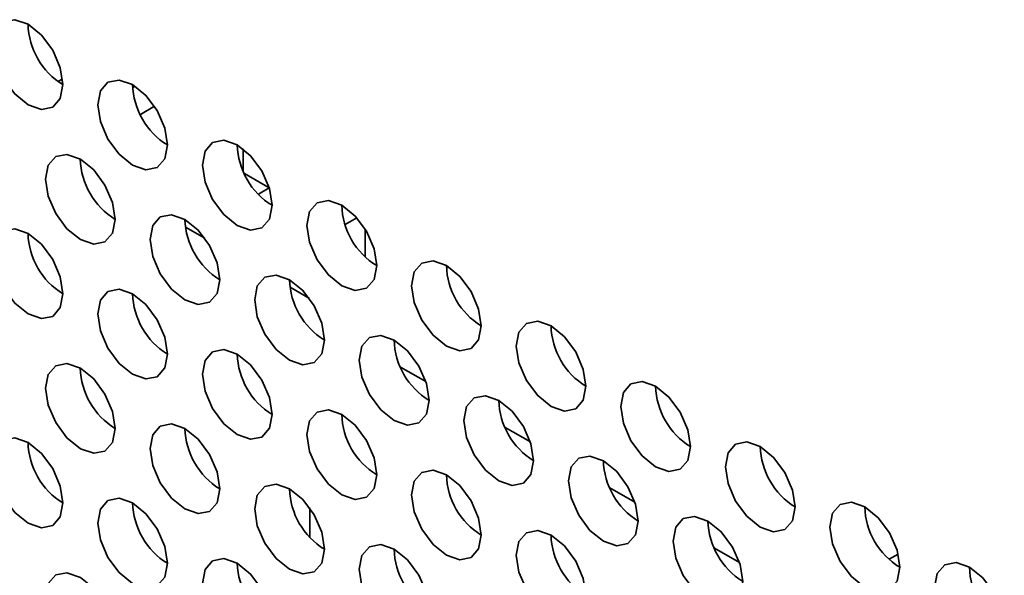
# Model space of a CAD drawing. Header units: millimetres. Extents: x 2 to 1120, y -2 to 861.
# Tile 180 of 226: x 856.23 to 862.89, y 713.89 to 717.65. Entities that reach past the tile are written whole.
import ezdxf

# ---------------------------------------------------------------- set-up
doc = ezdxf.new("R2010")
doc.units = ezdxf.units.MM

msp = doc.modelspace()

# ---------------------------------------------------------------- linework, layer by layer
at = {"color": 7, "linetype": 'Continuous', "lineweight": 35}
for p, q in [((856.5243, 717.248), (856.4938, 717.2304)), ((857.0154, 717.1981), (856.9987, 717.1885)), ((857.1463, 717.0627), (857.0504, 717.0074)), ((857.7452, 716.6257), (857.7452, 716.7736)), ((857.9218, 716.5106), (857.7534, 716.6078)), ((857.9219, 716.5104), (857.8481, 716.4678)), ((858.4351, 716.2624), (858.5135, 716.3076)), ((857.3555, 716.2455), (857.487, 716.1695)), ((858.5702, 716.2312), (858.5702, 716.0443)), ((859.1312, 715.9771), (859.1196, 715.9705)), ((858.0626, 715.8373), (858.1941, 715.7613)), ((858.8096, 715.2973), (858.9798, 715.1991)), ((859.5167, 714.8891), (859.6869, 714.7909)), ((860.2238, 714.4809), (860.394, 714.3827)), ((858.1954, 714.3442), (858.1954, 714.1476)), ((860.9309, 714.0727), (861.1011, 713.9745)), ((862.1122, 713.997), (862.1725, 714.0318))]:
    msp.add_line(p, q, dxfattribs=at)
at = {"color": 7, "linetype": 'Continuous', "lineweight": 35, "flags": 128}
for points in [[(856.5266, 717.2088), (856.5087, 717.3234), (856.4576, 717.4412), (856.3811, 717.5443), (856.2909, 717.6171), (856.2007, 717.6484), (856.1242, 717.6336), (856.0732, 717.5748), (856.0552, 717.481), (856.0732, 717.3665), (856.1242, 717.2487), (856.2007, 717.1455), (856.2909, 717.0727), (856.3811, 717.0414), (856.4576, 717.0562), (856.5087, 717.115), (856.5266, 717.2088)], [(857.2337, 716.8006), (857.2158, 716.9152), (857.1647, 717.0329), (857.0882, 717.1361), (856.998, 717.2089), (856.9078, 717.2402), (856.8314, 717.2254), (856.7803, 717.1666), (856.7623, 717.0728), (856.7803, 716.9583), (856.8314, 716.8405), (856.9078, 716.7373), (856.998, 716.6645), (857.0882, 716.6332), (857.1647, 716.648), (857.2158, 716.7068), (857.2337, 716.8006)], [(857.9408, 716.3924), (857.9229, 716.5069), (857.8718, 716.6247), (857.7953, 716.7279), (857.7051, 716.8007), (857.6149, 716.832), (857.5385, 716.8172), (857.4874, 716.7584), (857.4694, 716.6646), (857.4874, 716.55), (857.5385, 716.4323), (857.6149, 716.3291), (857.7051, 716.2563), (857.7953, 716.225), (857.8718, 716.2398), (857.9229, 716.2986), (857.9408, 716.3924)], [(856.8802, 716.2971), (856.8622, 716.4116), (856.8111, 716.5294), (856.7347, 716.6325), (856.6445, 716.7053), (856.5543, 716.7367), (856.4778, 716.7218), (856.4267, 716.663), (856.4088, 716.5692), (856.4267, 716.4547), (856.4778, 716.3369), (856.5543, 716.2337), (856.6445, 716.161), (856.7347, 716.1296), (856.8111, 716.1445), (856.8622, 716.2033), (856.8802, 716.2971)], [(858.6479, 715.9842), (858.63, 716.0987), (858.5789, 716.2165), (858.5024, 716.3197), (858.4122, 716.3925), (858.322, 716.4238), (858.2456, 716.409), (858.1945, 716.3502), (858.1765, 716.2564), (858.1945, 716.1418), (858.2456, 716.024), (858.322, 715.9209), (858.4122, 715.8481), (858.5024, 715.8168), (858.5789, 715.8316), (858.63, 715.8904), (858.6479, 715.9842)], [(857.5873, 715.8889), (857.5693, 716.0034), (857.5182, 716.1212), (857.4418, 716.2243), (857.3516, 716.2971), (857.2614, 716.3285), (857.1849, 716.3136), (857.1338, 716.2548), (857.1159, 716.161), (857.1338, 716.0465), (857.1849, 715.9287), (857.2614, 715.8255), (857.3516, 715.7528), (857.4418, 715.7214), (857.5182, 715.7363), (857.5693, 715.7951), (857.5873, 715.8889)], [(856.5266, 715.7935), (856.5087, 715.908), (856.4576, 716.0258), (856.3811, 716.129), (856.2909, 716.2017), (856.2007, 716.2331), (856.1242, 716.2182), (856.0732, 716.1594), (856.0552, 716.0656), (856.0732, 715.9511), (856.1242, 715.8333), (856.2007, 715.7302), (856.2909, 715.6574), (856.3811, 715.626), (856.4576, 715.6409), (856.5087, 715.6997), (856.5266, 715.7935)], [(859.355, 715.576), (859.3371, 715.6905), (859.286, 715.8083), (859.2095, 715.9115), (859.1193, 715.9843), (859.0291, 716.0156), (858.9527, 716.0008), (858.9016, 715.942), (858.8836, 715.8482), (858.9016, 715.7336), (858.9527, 715.6158), (859.0291, 715.5127), (859.1193, 715.4399), (859.2095, 715.4086), (859.286, 715.4234), (859.3371, 715.4822), (859.355, 715.576)], [(858.2944, 715.4807), (858.2764, 715.5952), (858.2253, 715.713), (858.1489, 715.8161), (858.0587, 715.8889), (857.9685, 715.9203), (857.892, 715.9054), (857.8409, 715.8466), (857.823, 715.7528), (857.8409, 715.6383), (857.892, 715.5205), (857.9685, 715.4173), (858.0587, 715.3445), (858.1489, 715.3132), (858.2253, 715.3281), (858.2764, 715.3869), (858.2944, 715.4807)], [(857.2337, 715.3853), (857.2158, 715.4998), (857.1647, 715.6176), (857.0882, 715.7208), (856.998, 715.7935), (856.9078, 715.8249), (856.8314, 715.81), (856.7803, 715.7512), (856.7623, 715.6574), (856.7803, 715.5429), (856.8314, 715.4251), (856.9078, 715.322), (856.998, 715.2492), (857.0882, 715.2178), (857.1647, 715.2327), (857.2158, 715.2915), (857.2337, 715.3853)], [(860.0622, 715.1678), (860.0442, 715.2823), (859.9931, 715.4001), (859.9166, 715.5033), (859.8264, 715.5761), (859.7362, 715.6074), (859.6598, 715.5926), (859.6087, 715.5338), (859.5907, 715.44), (859.6087, 715.3254), (859.6598, 715.2076), (859.7362, 715.1045), (859.8264, 715.0317), (859.9166, 715.0004), (859.9931, 715.0152), (860.0442, 715.074), (860.0622, 715.1678)], [(859.0015, 715.0725), (858.9835, 715.187), (858.9325, 715.3048), (858.856, 715.4079), (858.7658, 715.4807), (858.6756, 715.5121), (858.5991, 715.4972), (858.548, 715.4384), (858.5301, 715.3446), (858.548, 715.2301), (858.5991, 715.1123), (858.6756, 715.0091), (858.7658, 714.9363), (858.856, 714.905), (858.9325, 714.9198), (858.9835, 714.9787), (859.0015, 715.0725)], [(857.9408, 714.9771), (857.9229, 715.0916), (857.8718, 715.2094), (857.7953, 715.3126), (857.7051, 715.3853), (857.6149, 715.4167), (857.5385, 715.4018), (857.4874, 715.343), (857.4694, 715.2492), (857.4874, 715.1347), (857.5385, 715.0169), (857.6149, 714.9138), (857.7051, 714.841), (857.7953, 714.8096), (857.8718, 714.8245), (857.9229, 714.8833), (857.9408, 714.9771)], [(856.8802, 714.8817), (856.8622, 714.9962), (856.8111, 715.114), (856.7347, 715.2172), (856.6445, 715.29), (856.5543, 715.3213), (856.4778, 715.3065), (856.4267, 715.2477), (856.4088, 715.1539), (856.4267, 715.0393), (856.4778, 714.9216), (856.5543, 714.8184), (856.6445, 714.7456), (856.7347, 714.7143), (856.8111, 714.7291), (856.8622, 714.7879), (856.8802, 714.8817)], [(860.7693, 714.7596), (860.7513, 714.8741), (860.7002, 714.9919), (860.6238, 715.0951), (860.5336, 715.1679), (860.4434, 715.1992), (860.3669, 715.1844), (860.3158, 715.1256), (860.2979, 715.0318), (860.3158, 714.9172), (860.3669, 714.7994), (860.4434, 714.6963), (860.5336, 714.6235), (860.6238, 714.5921), (860.7002, 714.607), (860.7513, 714.6658), (860.7693, 714.7596)], [(859.7086, 714.6643), (859.6907, 714.7788), (859.6396, 714.8966), (859.5631, 714.9997), (859.4729, 715.0725), (859.3827, 715.1039), (859.3062, 715.089), (859.2551, 715.0302), (859.2372, 714.9364), (859.2551, 714.8219), (859.3062, 714.7041), (859.3827, 714.6009), (859.4729, 714.5281), (859.5631, 714.4968), (859.6396, 714.5116), (859.6907, 714.5705), (859.7086, 714.6643)], [(858.6479, 714.5689), (858.63, 714.6834), (858.5789, 714.8012), (858.5024, 714.9043), (858.4122, 714.9771), (858.322, 715.0085), (858.2456, 714.9936), (858.1945, 714.9348), (858.1765, 714.841), (858.1945, 714.7265), (858.2456, 714.6087), (858.322, 714.5056), (858.4122, 714.4328), (858.5024, 714.4014), (858.5789, 714.4163), (858.63, 714.4751), (858.6479, 714.5689)], [(857.5873, 714.4735), (857.5693, 714.588), (857.5182, 714.7058), (857.4418, 714.809), (857.3516, 714.8818), (857.2614, 714.9131), (857.1849, 714.8983), (857.1338, 714.8395), (857.1159, 714.7457), (857.1338, 714.6311), (857.1849, 714.5133), (857.2614, 714.4102), (857.3516, 714.3374), (857.4418, 714.3061), (857.5182, 714.3209), (857.5693, 714.3797), (857.5873, 714.4735)], [(856.5266, 714.3782), (856.5087, 714.4927), (856.4576, 714.6105), (856.3811, 714.7136), (856.2909, 714.7864), (856.2007, 714.8178), (856.1242, 714.8029), (856.0732, 714.7441), (856.0552, 714.6503), (856.0732, 714.5358), (856.1242, 714.418), (856.2007, 714.3148), (856.2909, 714.2421), (856.3811, 714.2107), (856.4576, 714.2256), (856.5087, 714.2844), (856.5266, 714.3782)], [(861.4764, 714.3514), (861.4584, 714.4659), (861.4073, 714.5837), (861.3309, 714.6869), (861.2407, 714.7597), (861.1505, 714.791), (861.074, 714.7762), (861.0229, 714.7173), (861.005, 714.6235), (861.0229, 714.509), (861.074, 714.3912), (861.1505, 714.2881), (861.2407, 714.2153), (861.3309, 714.1839), (861.4073, 714.1988), (861.4584, 714.2576), (861.4764, 714.3514)], [(860.4157, 714.256), (860.3978, 714.3706), (860.3467, 714.4884), (860.2702, 714.5915), (860.18, 714.6643), (860.0898, 714.6956), (860.0133, 714.6808), (859.9622, 714.622), (859.9443, 714.5282), (859.9622, 714.4137), (860.0133, 714.2959), (860.0898, 714.1927), (860.18, 714.1199), (860.2702, 714.0886), (860.3467, 714.1034), (860.3978, 714.1622), (860.4157, 714.256)], [(859.355, 714.1607), (859.3371, 714.2752), (859.286, 714.393), (859.2095, 714.4961), (859.1193, 714.5689), (859.0291, 714.6003), (858.9527, 714.5854), (858.9016, 714.5266), (858.8836, 714.4328), (858.9016, 714.3183), (858.9527, 714.2005), (859.0291, 714.0974), (859.1193, 714.0246), (859.2095, 713.9932), (859.286, 714.0081), (859.3371, 714.0669), (859.355, 714.1607)], [(858.2944, 714.0653), (858.2764, 714.1798), (858.2253, 714.2976), (858.1489, 714.4008), (858.0587, 714.4736), (857.9685, 714.5049), (857.892, 714.4901), (857.8409, 714.4313), (857.823, 714.3375), (857.8409, 714.2229), (857.892, 714.1051), (857.9685, 714.002), (858.0587, 713.9292), (858.1489, 713.8979), (858.2253, 713.9127), (858.2764, 713.9715), (858.2944, 714.0653)], [(857.2337, 713.97), (857.2158, 714.0845), (857.1647, 714.2023), (857.0882, 714.3054), (856.998, 714.3782), (856.9078, 714.4096), (856.8314, 714.3947), (856.7803, 714.3359), (856.7623, 714.2421), (856.7803, 714.1276), (856.8314, 714.0098), (856.9078, 713.9066), (856.998, 713.8338), (857.0882, 713.8025), (857.1647, 713.8174), (857.2158, 713.8762), (857.2337, 713.97)], [(862.1835, 713.9432), (862.1655, 714.0577), (862.1144, 714.1755), (862.038, 714.2787), (861.9478, 714.3515), (861.8576, 714.3828), (861.7811, 714.3679), (861.73, 714.3091), (861.7121, 714.2153), (861.73, 714.1008), (861.7811, 713.983), (861.8576, 713.8799), (861.9478, 713.8071), (862.038, 713.7757), (862.1144, 713.7906), (862.1655, 713.8494), (862.1835, 713.9432)], [(861.1228, 713.8478), (861.1049, 713.9624), (861.0538, 714.0802), (860.9773, 714.1833), (860.8871, 714.2561), (860.7969, 714.2874), (860.7204, 714.2726), (860.6693, 714.2138), (860.6514, 714.12), (860.6693, 714.0055), (860.7204, 713.8877), (860.7969, 713.7845), (860.8871, 713.7117), (860.9773, 713.6804), (861.0538, 713.6952), (861.1049, 713.754), (861.1228, 713.8478)], [(860.0622, 713.7525), (860.0442, 713.867), (859.9931, 713.9848), (859.9166, 714.0879), (859.8264, 714.1607), (859.7362, 714.1921), (859.6598, 714.1772), (859.6087, 714.1184), (859.5907, 714.0246), (859.6087, 713.9101), (859.6598, 713.7923), (859.7362, 713.6892), (859.8264, 713.6164), (859.9166, 713.585), (859.9931, 713.5999), (860.0442, 713.6587), (860.0622, 713.7525)], [(859.0015, 713.6571), (858.9835, 713.7716), (858.9325, 713.8894), (858.856, 713.9926), (858.7658, 714.0654), (858.6756, 714.0967), (858.5991, 714.0819), (858.548, 714.0231), (858.5301, 713.9293), (858.548, 713.8147), (858.5991, 713.6969), (858.6756, 713.5938), (858.7658, 713.521), (858.856, 713.4897), (858.9325, 713.5045), (858.9835, 713.5633), (859.0015, 713.6571)], [(857.9408, 713.5618), (857.9229, 713.6763), (857.8718, 713.7941), (857.7953, 713.8972), (857.7051, 713.97), (857.6149, 714.0014), (857.5385, 713.9865), (857.4874, 713.9277), (857.4694, 713.8339), (857.4874, 713.7194), (857.5385, 713.6016), (857.6149, 713.4984), (857.7051, 713.4256), (857.7953, 713.3943), (857.8718, 713.4091), (857.9229, 713.468), (857.9408, 713.5618)], [(862.8906, 713.535), (862.8726, 713.6495), (862.8215, 713.7673), (862.7451, 713.8705), (862.6549, 713.9433), (862.5647, 713.9746), (862.4882, 713.9597), (862.4371, 713.9009), (862.4192, 713.8071), (862.4371, 713.6926), (862.4882, 713.5748), (862.5647, 713.4717), (862.6549, 713.3989), (862.7451, 713.3675), (862.8215, 713.3824), (862.8726, 713.4412), (862.8906, 713.535)], [(856.8802, 713.4664), (856.8622, 713.5809), (856.8111, 713.6987), (856.7347, 713.8019), (856.6445, 713.8746), (856.5543, 713.906), (856.4778, 713.8911), (856.4267, 713.8323), (856.4088, 713.7385), (856.4267, 713.624), (856.4778, 713.5062), (856.5543, 713.4031), (856.6445, 713.3303), (856.7347, 713.2989), (856.8111, 713.3138), (856.8622, 713.3726), (856.8802, 713.4664)]]:
    msp.add_lwpolyline(points, dxfattribs=at)
at = {"color": 7, "linetype": 'Continuous', "lineweight": 35}
for centre in [(856.7864, 717.6309), (857.4935, 717.2227), (858.2006, 716.8145), (857.1399, 716.7192), (858.9077, 716.4063), (857.847, 716.311), (856.7864, 716.2156), (859.6148, 715.9981), (858.5541, 715.9028), (857.4935, 715.8074), (860.3219, 715.5899), (859.2613, 715.4945), (858.2006, 715.3992), (857.1399, 715.3038), (861.029, 715.1817), (859.9684, 715.0863), (858.9077, 714.991), (857.847, 714.8956), (856.7864, 714.8003), (861.7361, 714.7735), (860.6755, 714.6781), (859.6148, 714.5828), (858.5541, 714.4874), (857.4935, 714.3921), (862.4432, 714.3653), (861.3826, 714.2699), (860.3219, 714.1746), (859.2613, 714.0792), (858.2006, 713.9838), (863.1503, 713.9571)]:
    msp.add_arc(centre, 0.4957, 181.60056, 238.39406, dxfattribs=at)

doc.saveas('drawing.dxf')
